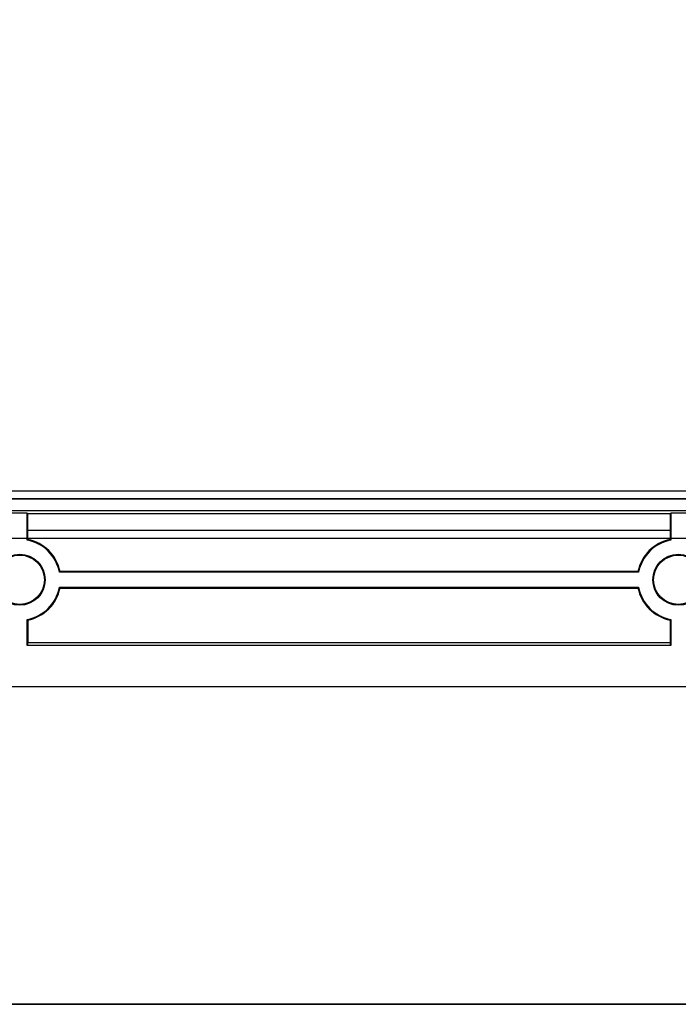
# Model space of a CAD drawing. Header units: millimetres. Extents: x 7187 to 8806, y -3756 to -2918.
# Tile 180 of 250: x 8710 to 8750, y -3684 to -3625. Entities that reach past the tile are written whole.
import ezdxf

# ---------------------------------------------------------------- set-up
doc = ezdxf.new("R2010")
doc.units = ezdxf.units.MM
doc.header["$LTSCALE"] = 3

msp = doc.modelspace()

# ---------------------------------------------------------------- linework, layer by layer
at = {"linetype": 'Continuous', "lineweight": 30}
for p, q in [((8404.38, -3653.763), (8774.78, -3653.763)), ((8404.38, -3653.791), (8774.78, -3653.791)), ((8774.705, -3653.331), (8404.455, -3653.331)), ((8404.38, -3654.491), (8774.78, -3654.491)), ((8710.032, -3654.658), (8709.128, -3654.658)), ((8710.032, -3654.658), (8710.076, -3654.703)), ((8710.032, -3656.296), (8710.032, -3654.658)), ((8749.083, -3654.703), (8710.076, -3654.703)), ((8710.076, -3655.706), (8710.076, -3654.703)), ((8749.083, -3654.703), (8749.128, -3654.658)), ((8749.083, -3654.703), (8749.083, -3655.706)), ((8750.032, -3654.658), (8749.128, -3654.658)), ((8749.128, -3654.658), (8749.128, -3656.296)), ((8749.083, -3655.706), (8710.076, -3655.706)), ((8710.08, -3656.257), (8710.08, -3655.706)), ((8749.08, -3655.706), (8749.08, -3656.257)), ((8747.17, -3658.254), (8711.99, -3658.254)), ((8747.13, -3658.206), (8712.029, -3658.206)), ((8711.99, -3659.158), (8747.17, -3659.158)), ((8712.029, -3659.206), (8747.13, -3659.206)), ((8710.032, -3662.705), (8710.032, -3661.116)), ((8710.08, -3661.156), (8710.08, -3662.512)), ((8749.08, -3661.156), (8749.08, -3662.512)), ((8749.128, -3661.116), (8749.128, -3662.705)), ((8710.08, -3662.512), (8710.032, -3662.705)), ((8749.128, -3662.705), (8710.032, -3662.705)), ((8710.08, -3662.512), (8749.08, -3662.512)), ((8749.128, -3662.705), (8749.08, -3662.512)), ((8787.58, -3665.206), (8391.58, -3665.206))]:
    msp.add_line(p, q, dxfattribs=at)
at = {"color": 3, "linetype": 'Continuous', "lineweight": 30}
msp.add_line((8780.58, -3656.206), (8398.58, -3656.206), dxfattribs=at)
at = {"color": 1, "lineweight": 35}
msp.add_lwpolyline([(8370.851, -2995.7), (8806.093, -2995.7), (8806.093, -3684.478), (8370.851, -3684.478)], close=True, dxfattribs=at)
at = {"linetype": 'Continuous', "lineweight": 30, "flags": 128}
for points in [[(8710.032, -3656.296), (8710.036, -3656.292), (8710.08, -3656.257)], [(8749.128, -3656.296), (8749.123, -3656.292), (8749.08, -3656.257)], [(8711.99, -3658.254), (8711.993, -3658.249), (8712.029, -3658.206)], [(8747.17, -3658.254), (8747.166, -3658.249), (8747.13, -3658.206)], [(8711.99, -3659.158), (8711.993, -3659.163), (8712.029, -3659.206)], [(8747.17, -3659.158), (8747.166, -3659.163), (8747.13, -3659.206)], [(8710.032, -3661.116), (8710.036, -3661.12), (8710.08, -3661.156)], [(8749.128, -3661.116), (8749.123, -3661.12), (8749.08, -3661.156)]]:
    msp.add_lwpolyline(points, dxfattribs=at)
at = {"linetype": 'Continuous', "lineweight": 30}
for centre, radius in [((8709.58, -3658.706), 1.548), ((8709.58, -3658.706), 1.5), ((8749.58, -3658.706), 1.548), ((8749.58, -3658.706), 1.5)]:
    msp.add_circle(centre, radius, dxfattribs=at)
for centre, radius, start, end in [((8709.58, -3658.706), 2.452, 10.62266, 79.37734), ((8709.58, -3658.706), 2.5, 11.53696, 78.46304), ((8749.58, -3658.706), 2.5, 101.53696, 168.46304), ((8749.58, -3658.706), 2.452, 100.62266, 169.37734), ((8709.58, -3658.706), 2.452, 280.62266, 349.37734), ((8709.58, -3658.706), 2.5, 281.53696, 348.46304), ((8749.58, -3658.706), 2.5, 191.53696, 258.46304), ((8749.58, -3658.706), 2.452, 190.62266, 259.37734)]:
    msp.add_arc(centre, radius, start, end, dxfattribs=at)

doc.saveas('drawing.dxf')
